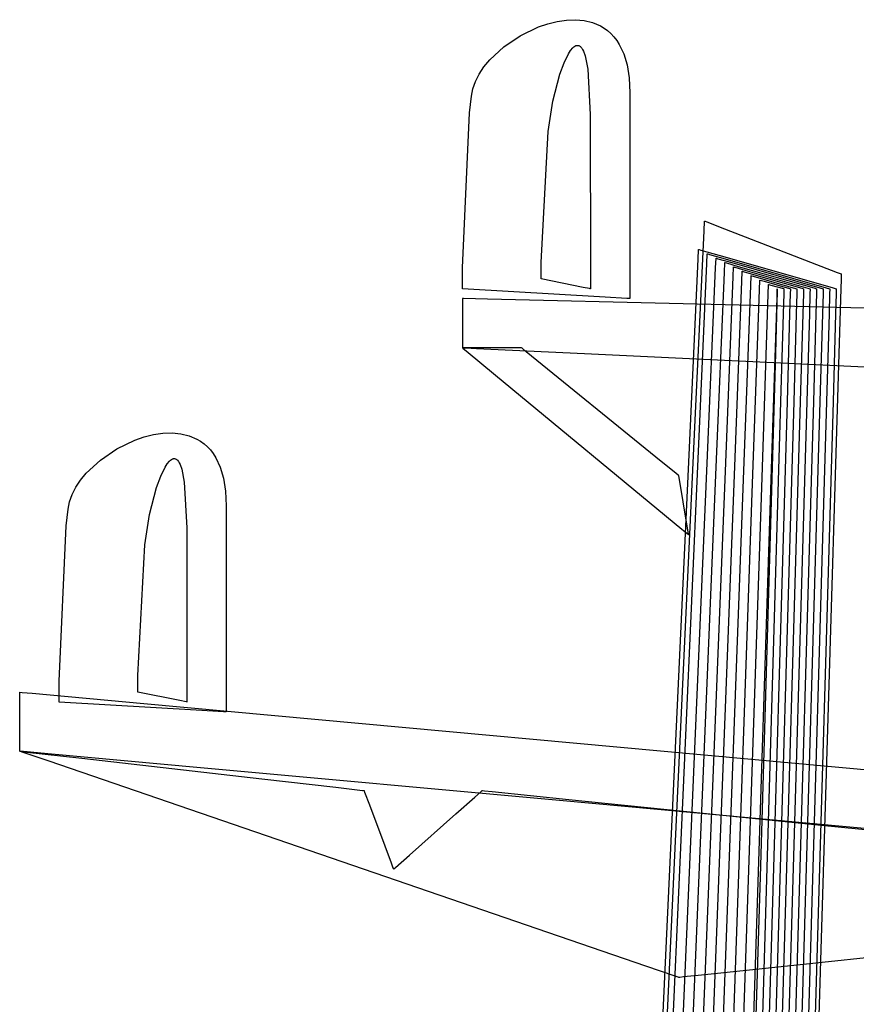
# Model space of a CAD drawing. Extents: x -3.57 to 3.57, y -2.08 to 2.06.
# Tile 166 of 219: x -0.03 to 0.09, y 1.89 to 2.03. Entities that reach past the tile are written whole.
import ezdxf

# ---------------------------------------------------------------- set-up
doc = ezdxf.new("R2010")
doc.units = 0

msp = doc.modelspace()

# ---------------------------------------------------------------- linework, layer by layer
at = {"layer": 'Layer 1', "color": 7, "linetype": 'CONTINUOUS'}
for p, q in [((0.048836, 2.02635), (0.050164, 2.026547)), ((0.050164, 2.026547), (0.051465, 2.026594)), ((0.051465, 2.026594), (0.05272, 2.02648)), ((0.043577, 2.024307), (0.046162, 2.025555)), ((0.046162, 2.025555), (0.047496, 2.026015)), ((0.047496, 2.026015), (0.048836, 2.02635)), ((0.05272, 2.02648), (0.053914, 2.026191)), ((0.053914, 2.026191), (0.055029, 2.025716)), ((0.055029, 2.025716), (0.055551, 2.025405)), ((0.055551, 2.025405), (0.056048, 2.025043)), ((0.041216, 2.022704), (0.043577, 2.024307)), ((0.056048, 2.025043), (0.056517, 2.024628)), ((0.056517, 2.024628), (0.056955, 2.024158)), ((0.056955, 2.024158), (0.057362, 2.023634)), ((0.039213, 2.020842), (0.041216, 2.022704)), ((0.050772, 2.022188), (0.051081, 2.022563)), ((0.051081, 2.022563), (0.051234, 2.022703)), ((0.051234, 2.022703), (0.051385, 2.022811)), ((0.051385, 2.022811), (0.05146, 2.022852)), ((0.05146, 2.022852), (0.051534, 2.022885)), ((0.051534, 2.022885), (0.051608, 2.022908)), ((0.051608, 2.022908), (0.051681, 2.022922)), ((0.051681, 2.022922), (0.051754, 2.022927)), ((0.051754, 2.022927), (0.051825, 2.022923)), ((0.051825, 2.022923), (0.051896, 2.022909)), ((0.051896, 2.022909), (0.051967, 2.022885)), ((0.051967, 2.022885), (0.052036, 2.022851)), ((0.052036, 2.022851), (0.052104, 2.022808)), ((0.052104, 2.022808), (0.052172, 2.022753)), ((0.052172, 2.022753), (0.052238, 2.022689)), ((0.052238, 2.022689), (0.052368, 2.022527)), ((0.052368, 2.022527), (0.052494, 2.022322)), ((0.052494, 2.022322), (0.052614, 2.022072)), ((0.057362, 2.023634), (0.057734, 2.023052)), ((0.057734, 2.023052), (0.058366, 2.02171)), ((0.049845, 2.020417), (0.050461, 2.021698)), ((0.050461, 2.021698), (0.050772, 2.022188)), ((0.052614, 2.022072), (0.05284, 2.021429)), ((0.05284, 2.021429), (0.053216, 2.019539)), ((0.058366, 2.02171), (0.058836, 2.020121)), ((0.037703, 2.01882), (0.038388, 2.019845)), ((0.038388, 2.019845), (0.039213, 2.020842)), ((0.049255, 2.018807), (0.049845, 2.020417)), ((0.053216, 2.019539), (0.05359, 2.013032)), ((0.058836, 2.020121), (0.059126, 2.018272)), ((0.037175, 2.017779), (0.037703, 2.01882)), ((0.048249, 2.014953), (0.049255, 2.018807)), ((0.059126, 2.018272), (0.05922, 2.016153)), ((0.036629, 2.01568), (0.036821, 2.016734)), ((0.036821, 2.016734), (0.037175, 2.017779)), ((0.036325, 2.013292), (0.036629, 2.01568)), ((0.05922, 2.016153), (0.05922, 1.990523)), ((0.047574, 2.010609), (0.048249, 2.014953)), ((0.035331, 1.991122), (0.036325, 2.013292)), ((0.05359, 2.013032), (0.053594, 1.990697)), ((0.046583, 1.991912), (0.047574, 2.010609)), ((0.069855, 1.996408), (0.069921, 1.997811)), ((0.069921, 1.997811), (0.069921, 1.997819)), ((0.069921, 1.997819), (0.069921, 1.997819)), ((0.069921, 1.997819), (0.069921, 1.997819)), ((0.069921, 1.997819), (0.069921, 1.997819)), ((0.069921, 1.997819), (0.069921, 1.997819)), ((0.069921, 1.997819), (0.069921, 1.997819)), ((0.069921, 1.997819), (0.069921, 1.997819)), ((0.069921, 1.997819), (0.069921, 1.997819)), ((0.069921, 1.997819), (0.069922, 1.997819)), ((0.069922, 1.997819), (0.069923, 1.997818)), ((0.069923, 1.997818), (0.069935, 1.997814)), ((0.069935, 1.997814), (0.069995, 1.99779)), ((0.069995, 1.99779), (0.070249, 1.997692)), ((0.070249, 1.997692), (0.072769, 1.996714)), ((0.068535, 1.968331), (0.069855, 1.996408)), ((0.072769, 1.996714), (0.088863, 1.990473)), ((0.068998, 1.992351), (0.069063, 1.993748)), ((0.069063, 1.993748), (0.069063, 1.993756)), ((0.069063, 1.993756), (0.069063, 1.993756)), ((0.069063, 1.993756), (0.069063, 1.993756)), ((0.069063, 1.993756), (0.069063, 1.993756)), ((0.069063, 1.993756), (0.069063, 1.993756)), ((0.069063, 1.993756), (0.069063, 1.993756)), ((0.069063, 1.993756), (0.069063, 1.993756)), ((0.069063, 1.993756), (0.069063, 1.993756)), ((0.069063, 1.993756), (0.069063, 1.993756)), ((0.069063, 1.993756), (0.069065, 1.993755)), ((0.069065, 1.993755), (0.069077, 1.993752)), ((0.069077, 1.993752), (0.069137, 1.993735)), ((0.069137, 1.993735), (0.069393, 1.993662)), ((0.069393, 1.993662), (0.071933, 1.992936)), ((0.070248, 1.991731), (0.070311, 1.993126)), ((0.070311, 1.993133), (0.070311, 1.993134)), ((0.070311, 1.993134), (0.070311, 1.993134)), ((0.070311, 1.993134), (0.070311, 1.993134)), ((0.070311, 1.993134), (0.070311, 1.993134)), ((0.070311, 1.993134), (0.070311, 1.993134)), ((0.070311, 1.993134), (0.070311, 1.993134)), ((0.070311, 1.993134), (0.070311, 1.993134)), ((0.070311, 1.993134), (0.070311, 1.993134)), ((0.070311, 1.993134), (0.070312, 1.993133)), ((0.070311, 1.993126), (0.070311, 1.993133)), ((0.070312, 1.993133), (0.070323, 1.99313)), ((0.070323, 1.99313), (0.070377, 1.993115)), ((0.070377, 1.993115), (0.070605, 1.99305)), ((0.070605, 1.99305), (0.072863, 1.992405)), ((0.071933, 1.992936), (0.088153, 1.988304)), ((0.046564, 1.989803), (0.046583, 1.991912)), ((0.067703, 1.96439), (0.068998, 1.992351)), ((0.068998, 1.963811), (0.070248, 1.991731)), ((0.071502, 1.991107), (0.071563, 1.9925)), ((0.071563, 1.992507), (0.071563, 1.992508)), ((0.071563, 1.992508), (0.071563, 1.992508)), ((0.071563, 1.992508), (0.071563, 1.992508)), ((0.071563, 1.992508), (0.071563, 1.992508)), ((0.071563, 1.992508), (0.071563, 1.992508)), ((0.071563, 1.992508), (0.071563, 1.992508)), ((0.071563, 1.992508), (0.071563, 1.992508)), ((0.071563, 1.992508), (0.071563, 1.992508)), ((0.071563, 1.992508), (0.071564, 1.992508)), ((0.071563, 1.9925), (0.071563, 1.992507)), ((0.071564, 1.992508), (0.071574, 1.992505)), ((0.071574, 1.992505), (0.07162, 1.992491)), ((0.07162, 1.992491), (0.07182, 1.992435)), ((0.07182, 1.992435), (0.073795, 1.99187)), ((0.072753, 1.990483), (0.072811, 1.991874)), ((0.072811, 1.991874), (0.072811, 1.991882)), ((0.072811, 1.991882), (0.072811, 1.991882)), ((0.072811, 1.991882), (0.072811, 1.991882)), ((0.072811, 1.991882), (0.072811, 1.991882)), ((0.072811, 1.991882), (0.072811, 1.991882)), ((0.072811, 1.991882), (0.072811, 1.991882)), ((0.072811, 1.991882), (0.072811, 1.991882)), ((0.072811, 1.991882), (0.072811, 1.991882)), ((0.072811, 1.991882), (0.072811, 1.991882)), ((0.072811, 1.991882), (0.072812, 1.991882)), ((0.072812, 1.991882), (0.07282, 1.991879)), ((0.07282, 1.991879), (0.07286, 1.991868)), ((0.07286, 1.991868), (0.073031, 1.991819)), ((0.072863, 1.992405), (0.087282, 1.988285)), ((0.073031, 1.991819), (0.074725, 1.991335)), ((0.073795, 1.99187), (0.086411, 1.988266)), ((0.035312, 1.988468), (0.035331, 1.991122)), ((0.053594, 1.990697), (0.053594, 1.988156)), ((0.05922, 1.990523), (0.05922, 1.986736)), ((0.070297, 1.963227), (0.071502, 1.991107)), ((0.071593, 1.962644), (0.072753, 1.990483)), ((0.074007, 1.989859), (0.074063, 1.991248)), ((0.074063, 1.991248), (0.074063, 1.991256)), ((0.074063, 1.991256), (0.074063, 1.991256)), ((0.074063, 1.991256), (0.074063, 1.991256)), ((0.074063, 1.991256), (0.074063, 1.991256)), ((0.074063, 1.991256), (0.074063, 1.991256)), ((0.074063, 1.991256), (0.074063, 1.991256)), ((0.074063, 1.991256), (0.074063, 1.991256)), ((0.074063, 1.991256), (0.074063, 1.991256)), ((0.074063, 1.991256), (0.074063, 1.991256)), ((0.074063, 1.991256), (0.074064, 1.991256)), ((0.074064, 1.991256), (0.074071, 1.991254)), ((0.074071, 1.991254), (0.074104, 1.991244)), ((0.074104, 1.991244), (0.074246, 1.991204)), ((0.074246, 1.991204), (0.075658, 1.990801)), ((0.074725, 1.991335), (0.08554, 1.988247)), ((0.075257, 1.989239), (0.075311, 1.990626)), ((0.075311, 1.990633), (0.075311, 1.990634)), ((0.075311, 1.990634), (0.075311, 1.990634)), ((0.075311, 1.990634), (0.075311, 1.990634)), ((0.075311, 1.990634), (0.075311, 1.990634)), ((0.075311, 1.990634), (0.075311, 1.990634)), ((0.075311, 1.990634), (0.075311, 1.990634)), ((0.075311, 1.990634), (0.075311, 1.990634)), ((0.075311, 1.990634), (0.075311, 1.990634)), ((0.075311, 1.990634), (0.075312, 1.990634)), ((0.075311, 1.990626), (0.075311, 1.990633)), ((0.075312, 1.990634), (0.075317, 1.990632)), ((0.075317, 1.990632), (0.075344, 1.990624)), ((0.075344, 1.990624), (0.075458, 1.990592)), ((0.075458, 1.990592), (0.076587, 1.990269)), ((0.075658, 1.990801), (0.084669, 1.988228)), ((0.076511, 1.988615), (0.076563, 1.99)), ((0.076563, 1.990007), (0.076563, 1.990008)), ((0.076563, 1.990008), (0.076563, 1.990008)), ((0.076563, 1.990008), (0.076563, 1.990008)), ((0.076563, 1.990008), (0.076563, 1.990008)), ((0.076563, 1.990008), (0.076563, 1.990008)), ((0.076563, 1.990008), (0.076563, 1.990008)), ((0.076563, 1.990008), (0.076563, 1.990008)), ((0.076563, 1.990008), (0.076563, 1.990008)), ((0.076563, 1.990008), (0.076563, 1.990008)), ((0.076563, 1.990008), (0.076568, 1.990007)), ((0.076563, 1.99), (0.076563, 1.990007)), ((0.076568, 1.990007), (0.076588, 1.990001)), ((0.076587, 1.990269), (0.083799, 1.988209)), ((0.076588, 1.990001), (0.076673, 1.989976)), ((0.076673, 1.989976), (0.07752, 1.989735)), ((0.088863, 1.990473), (0.089425, 1.990255)), ((0.089425, 1.990255), (0.089453, 1.990244)), ((0.089451, 1.99017), (0.089433, 1.989574)), ((0.089452, 1.990226), (0.089451, 1.99017)), ((0.089453, 1.99024), (0.089452, 1.990226)), ((0.089453, 1.990244), (0.089453, 1.990244)), ((0.089453, 1.990244), (0.089453, 1.990244)), ((0.089453, 1.990244), (0.089453, 1.990244)), ((0.089453, 1.990244), (0.089453, 1.990244)), ((0.089453, 1.990244), (0.089453, 1.990244)), ((0.089453, 1.990244), (0.089453, 1.990244)), ((0.089453, 1.990244), (0.089453, 1.990243)), ((0.089453, 1.990243), (0.089453, 1.99024)), ((0.046563, 1.989598), (0.046564, 1.989803)), ((0.046563, 1.98955), (0.046563, 1.989598)), ((0.046563, 1.989541), (0.046563, 1.98955)), ((0.046563, 1.98954), (0.046563, 1.989541)), ((0.046563, 1.989539), (0.046563, 1.98954)), ((0.046563, 1.989539), (0.046563, 1.989539)), ((0.046563, 1.989539), (0.046563, 1.989539)), ((0.046563, 1.989539), (0.046563, 1.989539)), ((0.046563, 1.989539), (0.046563, 1.989539)), ((0.046563, 1.989539), (0.046563, 1.989539)), ((0.052569, 1.988339), (0.046563, 1.989539)), ((0.072892, 1.96206), (0.074007, 1.989859)), ((0.074187, 1.961481), (0.075257, 1.989239)), ((0.075486, 1.960897), (0.076511, 1.988615)), ((0.07752, 1.989735), (0.082928, 1.98819)), ((0.077762, 1.987991), (0.077811, 1.989374)), ((0.077811, 1.989374), (0.077811, 1.989382)), ((0.077811, 1.989382), (0.077811, 1.989382)), ((0.077811, 1.989382), (0.077811, 1.989382)), ((0.077811, 1.989382), (0.077811, 1.989382)), ((0.077811, 1.989382), (0.077811, 1.989382)), ((0.077811, 1.989382), (0.077811, 1.989382)), ((0.077811, 1.989382), (0.077811, 1.989382)), ((0.077811, 1.989382), (0.077811, 1.989382)), ((0.077811, 1.989382), (0.077811, 1.989382)), ((0.077811, 1.989382), (0.077811, 1.989382)), ((0.077811, 1.989382), (0.077814, 1.989381)), ((0.077814, 1.989381), (0.077827, 1.989377)), ((0.077827, 1.989377), (0.077884, 1.989361)), ((0.077884, 1.989361), (0.078449, 1.9892)), ((0.078449, 1.9892), (0.082053, 1.988172)), ((0.089433, 1.989574), (0.089344, 1.986635)), ((0.035311, 1.988208), (0.035312, 1.988468)), ((0.035311, 1.988148), (0.035311, 1.988208)), ((0.035311, 1.988135), (0.035311, 1.988148)), ((0.035311, 1.988134), (0.035311, 1.988135)), ((0.035311, 1.988134), (0.035311, 1.988134)), ((0.035311, 1.988134), (0.035311, 1.988134)), ((0.035311, 1.988134), (0.035311, 1.988134)), ((0.035311, 1.988134), (0.035311, 1.988134)), ((0.035311, 1.988134), (0.035311, 1.988134)), ((0.035311, 1.988134), (0.035311, 1.988134)), ((0.055734, 1.986933), (0.035311, 1.988134)), ((0.053477, 1.988157), (0.052569, 1.988339)), ((0.053568, 1.988139), (0.053477, 1.988157)), ((0.05359, 1.988135), (0.053568, 1.988139)), ((0.053594, 1.988134), (0.05359, 1.988135)), ((0.053594, 1.988156), (0.053594, 1.988138)), ((0.053594, 1.988138), (0.053594, 1.988134)), ((0.053594, 1.988134), (0.053594, 1.988134)), ((0.053594, 1.988134), (0.053594, 1.988134)), ((0.053594, 1.988134), (0.053594, 1.988134)), ((0.053594, 1.988134), (0.053594, 1.988134)), ((0.053594, 1.988134), (0.053594, 1.988134)), ((0.053594, 1.988134), (0.053594, 1.988134)), ((0.053594, 1.988134), (0.053594, 1.988134)), ((0.053594, 1.988134), (0.053594, 1.988134)), ((0.053594, 1.988134), (0.053594, 1.988134)), ((0.053594, 1.988134), (0.053594, 1.988134)), ((0.053594, 1.988134), (0.053594, 1.988134)), ((0.053594, 1.988134), (0.053594, 1.988134)), ((0.076782, 1.960314), (0.077762, 1.987991)), ((0.082053, 1.988172), (0.082179, 1.988136)), ((0.082165, 1.987465), (0.082079, 1.984532)), ((0.082183, 1.98806), (0.082165, 1.987465)), ((0.082179, 1.988136), (0.082185, 1.988134)), ((0.082185, 1.988116), (0.082183, 1.98806)), ((0.082185, 1.988134), (0.082185, 1.988134)), ((0.082185, 1.988134), (0.082185, 1.988134)), ((0.082185, 1.988134), (0.082185, 1.988134)), ((0.082185, 1.988134), (0.082185, 1.988134)), ((0.082185, 1.988134), (0.082185, 1.988134)), ((0.082185, 1.988134), (0.082185, 1.988134)), ((0.082185, 1.988134), (0.082185, 1.988133)), ((0.082185, 1.988133), (0.082185, 1.988129)), ((0.082185, 1.988129), (0.082185, 1.988116)), ((0.082928, 1.98819), (0.083116, 1.988137)), ((0.083106, 1.987465), (0.08302, 1.984532)), ((0.083124, 1.98806), (0.083106, 1.987465)), ((0.083116, 1.988137), (0.083126, 1.988134)), ((0.083125, 1.988116), (0.083124, 1.98806)), ((0.083126, 1.988129), (0.083125, 1.988116)), ((0.083126, 1.988134), (0.083126, 1.988134)), ((0.083126, 1.988134), (0.083126, 1.988134)), ((0.083126, 1.988134), (0.083126, 1.988134)), ((0.083126, 1.988134), (0.083126, 1.988134)), ((0.083126, 1.988134), (0.083126, 1.988134)), ((0.083126, 1.988134), (0.083126, 1.988134)), ((0.083126, 1.988134), (0.083126, 1.988133)), ((0.083126, 1.988133), (0.083126, 1.988129)), ((0.083799, 1.988209), (0.08405, 1.988137)), ((0.084043, 1.987465), (0.083957, 1.984532)), ((0.084061, 1.98806), (0.084043, 1.987465)), ((0.08405, 1.988137), (0.084063, 1.988134)), ((0.084062, 1.988116), (0.084061, 1.98806)), ((0.084063, 1.988129), (0.084062, 1.988116)), ((0.084063, 1.988134), (0.084063, 1.988134)), ((0.084063, 1.988134), (0.084063, 1.988134)), ((0.084063, 1.988134), (0.084063, 1.988134)), ((0.084063, 1.988134), (0.084063, 1.988134)), ((0.084063, 1.988134), (0.084063, 1.988134)), ((0.084063, 1.988134), (0.084063, 1.988134)), ((0.084063, 1.988134), (0.084063, 1.988133)), ((0.084063, 1.988133), (0.084063, 1.988129)), ((0.084669, 1.988228), (0.084984, 1.988138)), ((0.08498, 1.987465), (0.084894, 1.984532)), ((0.084998, 1.98806), (0.08498, 1.987465)), ((0.084984, 1.988138), (0.085, 1.988134)), ((0.084999, 1.988116), (0.084998, 1.98806)), ((0.085, 1.988129), (0.084999, 1.988116)), ((0.085, 1.988134), (0.085, 1.988134)), ((0.085, 1.988134), (0.085, 1.988134)), ((0.085, 1.988134), (0.085, 1.988134)), ((0.085, 1.988134), (0.085, 1.988134)), ((0.085, 1.988134), (0.085, 1.988134)), ((0.085, 1.988134), (0.085, 1.988134)), ((0.085, 1.988134), (0.085, 1.988133)), ((0.085, 1.988133), (0.085, 1.988129)), ((0.08554, 1.988247), (0.085918, 1.988139)), ((0.085917, 1.987465), (0.085831, 1.984532)), ((0.085935, 1.98806), (0.085917, 1.987465)), ((0.085918, 1.988139), (0.085937, 1.988134)), ((0.085936, 1.988116), (0.085935, 1.98806)), ((0.085937, 1.988129), (0.085936, 1.988116)), ((0.085937, 1.988134), (0.085937, 1.988134)), ((0.085937, 1.988134), (0.085937, 1.988134)), ((0.085937, 1.988134), (0.085937, 1.988134)), ((0.085937, 1.988134), (0.085937, 1.988134)), ((0.085937, 1.988134), (0.085937, 1.988134)), ((0.085937, 1.988134), (0.085937, 1.988134)), ((0.085937, 1.988134), (0.085937, 1.988133)), ((0.085937, 1.988133), (0.085937, 1.988129)), ((0.086411, 1.988266), (0.086852, 1.98814)), ((0.086854, 1.987465), (0.086768, 1.984532)), ((0.086852, 1.98814), (0.086874, 1.988134)), ((0.086872, 1.98806), (0.086854, 1.987465)), ((0.086873, 1.988116), (0.086872, 1.98806)), ((0.086874, 1.988129), (0.086873, 1.988116)), ((0.086874, 1.988134), (0.086874, 1.988134)), ((0.086874, 1.988134), (0.086874, 1.988134)), ((0.086874, 1.988134), (0.086874, 1.988134)), ((0.086874, 1.988134), (0.086874, 1.988134)), ((0.086874, 1.988134), (0.086874, 1.988134)), ((0.086874, 1.988134), (0.086874, 1.988134)), ((0.086874, 1.988134), (0.086874, 1.988133)), ((0.086874, 1.988133), (0.086874, 1.988129)), ((0.087282, 1.988285), (0.087786, 1.988141)), ((0.087791, 1.987465), (0.087705, 1.984532)), ((0.087786, 1.988141), (0.087811, 1.988134)), ((0.087809, 1.98806), (0.087791, 1.987465)), ((0.08781, 1.988116), (0.087809, 1.98806)), ((0.087811, 1.988129), (0.08781, 1.988116)), ((0.087811, 1.988134), (0.087811, 1.988134)), ((0.087811, 1.988134), (0.087811, 1.988134)), ((0.087811, 1.988134), (0.087811, 1.988134)), ((0.087811, 1.988134), (0.087811, 1.988134)), ((0.087811, 1.988134), (0.087811, 1.988134)), ((0.087811, 1.988134), (0.087811, 1.988134)), ((0.087811, 1.988134), (0.087811, 1.988133)), ((0.087811, 1.988133), (0.087811, 1.988129)), ((0.088153, 1.988304), (0.08872, 1.988142)), ((0.088728, 1.987465), (0.088642, 1.984532)), ((0.08872, 1.988142), (0.088748, 1.988134)), ((0.088746, 1.98806), (0.088728, 1.987465)), ((0.088747, 1.988116), (0.088746, 1.98806)), ((0.088748, 1.988129), (0.088747, 1.988116)), ((0.088748, 1.988134), (0.088748, 1.988134)), ((0.088748, 1.988134), (0.088748, 1.988134)), ((0.088748, 1.988134), (0.088748, 1.988134)), ((0.088748, 1.988134), (0.088748, 1.988134)), ((0.088748, 1.988134), (0.088748, 1.988134)), ((0.088748, 1.988134), (0.088748, 1.988134)), ((0.088748, 1.988134), (0.088748, 1.988133)), ((0.088748, 1.988133), (0.088748, 1.988129)), ((0.035312, 1.986728), (0.035311, 1.986728)), ((0.035311, 1.986728), (0.035311, 1.986728)), ((0.035311, 1.986728), (0.035311, 1.986728)), ((0.035311, 1.986728), (0.035311, 1.986728)), ((0.035311, 1.986728), (0.035311, 1.986728)), ((0.035311, 1.986728), (0.035311, 1.986728)), ((0.035311, 1.986728), (0.035311, 1.986728)), ((0.035311, 1.986728), (0.035311, 1.986728)), ((0.035311, 1.986728), (0.035311, 1.986728)), ((0.035311, 1.986728), (0.035311, 1.986728)), ((0.035311, 1.986728), (0.035311, 1.986723)), ((0.035311, 1.986723), (0.035311, 1.986702)), ((0.035311, 1.986702), (0.035311, 1.98661)), ((0.035311, 1.98661), (0.035311, 1.985703)), ((0.035482, 1.986724), (0.035312, 1.986728)), ((0.038881, 1.986643), (0.035482, 1.986724)), ((0.136213, 1.984324), (0.038881, 1.986643)), ((0.058819, 1.986752), (0.055734, 1.986933)), ((0.059131, 1.986734), (0.058819, 1.986752)), ((0.059204, 1.986729), (0.059131, 1.986734)), ((0.059219, 1.986728), (0.059204, 1.986729)), ((0.05922, 1.986728), (0.059219, 1.986728)), ((0.05922, 1.986736), (0.05922, 1.986729)), ((0.05922, 1.986729), (0.05922, 1.986729)), ((0.05922, 1.986729), (0.05922, 1.986728)), ((0.05922, 1.986728), (0.05922, 1.986728)), ((0.05922, 1.986728), (0.05922, 1.986728)), ((0.05922, 1.986728), (0.05922, 1.986728)), ((0.05922, 1.986728), (0.05922, 1.986728)), ((0.05922, 1.986728), (0.05922, 1.986728)), ((0.05922, 1.986728), (0.05922, 1.986728)), ((0.05922, 1.986728), (0.05922, 1.986728)), ((0.05922, 1.986728), (0.05922, 1.986728)), ((0.05922, 1.986728), (0.05922, 1.986728)), ((0.089344, 1.986635), (0.088967, 1.974115)), ((0.035311, 1.985703), (0.035311, 1.979909)), ((0.082079, 1.984532), (0.081713, 1.972037)), ((0.08302, 1.984532), (0.082654, 1.972037)), ((0.083957, 1.984532), (0.083591, 1.972037)), ((0.084894, 1.984532), (0.084528, 1.972037)), ((0.085831, 1.984532), (0.085465, 1.972037)), ((0.086768, 1.984532), (0.086402, 1.972037)), ((0.087705, 1.984532), (0.087339, 1.972037)), ((0.088642, 1.984532), (0.088276, 1.972037)), ((0.035311, 1.979909), (0.035311, 1.979707)), ((0.035311, 1.979707), (0.035311, 1.979697)), ((0.035311, 1.979697), (0.035311, 1.979697)), ((0.035311, 1.979697), (0.035311, 1.979697)), ((0.035311, 1.979697), (0.035311, 1.979697)), ((0.035311, 1.979697), (0.035311, 1.979697)), ((0.035311, 1.979697), (0.035311, 1.979697)), ((0.035311, 1.979697), (0.035311, 1.979697)), ((0.035311, 1.979697), (0.035311, 1.979697)), ((0.035311, 1.979697), (0.035312, 1.979697)), ((0.035311, 1.979697), (0.035311, 1.979697)), ((0.035311, 1.979697), (0.035311, 1.979697)), ((0.035311, 1.979697), (0.035311, 1.979697)), ((0.035311, 1.979697), (0.035311, 1.979697)), ((0.035311, 1.979697), (0.035311, 1.979697)), ((0.035311, 1.979697), (0.035312, 1.979696)), ((0.042518, 1.979697), (0.035311, 1.979697)), ((0.035312, 1.979697), (0.035313, 1.979697)), ((0.035312, 1.979696), (0.035314, 1.979695)), ((0.035313, 1.979697), (0.03532, 1.979696)), ((0.035314, 1.979695), (0.035334, 1.979678)), ((0.03532, 1.979696), (0.035394, 1.979693)), ((0.035334, 1.979678), (0.035432, 1.979597)), ((0.035394, 1.979693), (0.03576, 1.979676)), ((0.035432, 1.979597), (0.035853, 1.979249)), ((0.03576, 1.979676), (0.037316, 1.979602)), ((0.035853, 1.979249), (0.040027, 1.975801)), ((0.037316, 1.979602), (0.05274, 1.978877)), ((0.043606, 1.979697), (0.042518, 1.979697)), ((0.043716, 1.979697), (0.043606, 1.979697)), ((0.043742, 1.979697), (0.043716, 1.979697)), ((0.043747, 1.979697), (0.043742, 1.979697)), ((0.043748, 1.979697), (0.043747, 1.979697)), ((0.043829, 1.979631), (0.043748, 1.979697)), ((0.043748, 1.979697), (0.043748, 1.979697)), ((0.043748, 1.979697), (0.043748, 1.979697)), ((0.043748, 1.979697), (0.043748, 1.979697)), ((0.043748, 1.979697), (0.043748, 1.979697)), ((0.043748, 1.979697), (0.043748, 1.979697)), ((0.043748, 1.979697), (0.043748, 1.979697)), ((0.043748, 1.979697), (0.043748, 1.979697)), ((0.043748, 1.979697), (0.043748, 1.979697)), ((0.043748, 1.979697), (0.043748, 1.979697)), ((0.043748, 1.979697), (0.043748, 1.979697)), ((0.043748, 1.979697), (0.043748, 1.979697)), ((0.044428, 1.979144), (0.043829, 1.979631)), ((0.062967, 1.964079), (0.044428, 1.979144)), ((0.05274, 1.978877), (0.15123, 1.974241)), ((0.040027, 1.975801), (0.066676, 1.953784)), ((0.088967, 1.974115), (0.085227, 1.850018)), ((0.081713, 1.972037), (0.078085, 1.848193)), ((0.082654, 1.972037), (0.079025, 1.848193)), ((0.083591, 1.972037), (0.079962, 1.848193)), ((0.084528, 1.972037), (0.080899, 1.848193)), ((0.085465, 1.972037), (0.081836, 1.848193)), ((0.086402, 1.972037), (0.082773, 1.848193)), ((0.087339, 1.972037), (0.08371, 1.848193)), ((0.088276, 1.972037), (0.084648, 1.848193)), ((-0.00882, 1.967288), (-0.007491, 1.967485)), ((-0.007491, 1.967485), (-0.006191, 1.967532)), ((-0.006191, 1.967532), (-0.004936, 1.967418)), ((0.03075, 1.164327), (0.068535, 1.968331)), ((-0.014077, 1.965245), (-0.011493, 1.966493)), ((-0.011493, 1.966493), (-0.010159, 1.966953)), ((-0.010159, 1.966953), (-0.00882, 1.967288)), ((-0.004936, 1.967418), (-0.003743, 1.967129)), ((-0.003743, 1.967129), (-0.002628, 1.966655)), ((-0.002628, 1.966655), (-0.002105, 1.966343)), ((-0.002105, 1.966343), (-0.001609, 1.965981)), ((-0.016438, 1.963642), (-0.014077, 1.965245)), ((-0.001609, 1.965981), (-0.00114, 1.965566)), ((-0.00114, 1.965566), (-0.000702, 1.965098)), ((-0.000702, 1.965098), (-0.000295, 1.964573)), ((-0.018441, 1.961781), (-0.016438, 1.963642)), ((-0.006879, 1.963129), (-0.006571, 1.963503)), ((-0.006571, 1.963503), (-0.006418, 1.963644)), ((-0.006418, 1.963644), (-0.006267, 1.963752)), ((-0.006267, 1.963752), (-0.006192, 1.963793)), ((-0.006192, 1.963793), (-0.006118, 1.963825)), ((-0.006118, 1.963825), (-0.006044, 1.963848)), ((-0.006044, 1.963848), (-0.005971, 1.963863)), ((-0.005971, 1.963863), (-0.005898, 1.963868)), ((-0.005898, 1.963868), (-0.005827, 1.963863)), ((-0.005827, 1.963863), (-0.005756, 1.963849)), ((-0.005756, 1.963849), (-0.005686, 1.963825)), ((-0.005686, 1.963825), (-0.005616, 1.963792)), ((-0.005616, 1.963792), (-0.005548, 1.963748)), ((-0.005548, 1.963748), (-0.00548, 1.963693)), ((-0.00548, 1.963693), (-0.005414, 1.963629)), ((-0.005414, 1.963629), (-0.005284, 1.963467)), ((-0.005284, 1.963467), (-0.005159, 1.963262)), ((-0.005159, 1.963262), (-0.005038, 1.963011)), ((-0.000295, 1.964573), (0.000077, 1.963991)), ((0.000077, 1.963991), (0.000709, 1.962649)), ((0.030624, 1.163735), (0.067703, 1.96439)), ((0.033208, 1.164313), (0.068998, 1.963811)), ((0.035791, 1.164888), (0.070297, 1.963227)), ((0.065871, 1.96172), (0.062967, 1.964079)), ((-0.007806, 1.961358), (-0.00719, 1.962639)), ((-0.00719, 1.962639), (-0.006879, 1.963129)), ((-0.005038, 1.963011), (-0.004813, 1.962368)), ((-0.004813, 1.962368), (-0.004437, 1.960477)), ((0.000709, 1.962649), (0.001179, 1.961061)), ((0.038378, 1.165466), (0.071593, 1.962644)), ((0.040961, 1.16604), (0.072892, 1.96206)), ((-0.01995, 1.95976), (-0.019265, 1.960785)), ((-0.019265, 1.960785), (-0.018441, 1.961781)), ((-0.008395, 1.959748), (-0.007806, 1.961358)), ((-0.004437, 1.960477), (-0.004063, 1.953969)), ((0.001179, 1.961061), (0.001469, 1.959213)), ((0.043548, 1.166619), (0.074187, 1.961481)), ((0.046132, 1.167193), (0.075486, 1.960897)), ((0.066164, 1.961482), (0.065871, 1.96172)), ((0.066232, 1.961426), (0.066164, 1.961482)), ((0.066246, 1.961415), (0.066232, 1.961426)), ((0.066248, 1.961414), (0.066246, 1.961415)), ((0.066248, 1.961413), (0.066248, 1.961414)), ((0.06625, 1.961401), (0.066248, 1.961413)), ((0.066248, 1.961413), (0.066248, 1.961413)), ((0.066248, 1.961413), (0.066248, 1.961413)), ((0.066248, 1.961413), (0.066248, 1.961413)), ((0.066248, 1.961413), (0.066248, 1.961413)), ((0.066248, 1.961413), (0.066248, 1.961413)), ((0.066248, 1.961413), (0.066248, 1.961413)), ((0.066248, 1.961413), (0.066248, 1.961413)), ((0.066248, 1.961413), (0.066248, 1.961413)), ((0.066291, 1.961158), (0.06625, 1.961401)), ((0.067449, 1.954207), (0.066291, 1.961158)), ((-0.020478, 1.958719), (-0.01995, 1.95976)), ((-0.0094, 1.955894), (-0.008395, 1.959748)), ((0.001469, 1.959213), (0.001563, 1.957094)), ((0.048718, 1.167768), (0.076782, 1.960314)), ((-0.021024, 1.956621), (-0.020833, 1.957675)), ((-0.020833, 1.957675), (-0.020478, 1.958719)), ((-0.021328, 1.954233), (-0.021024, 1.956621)), ((0.001563, 1.957094), (0.001563, 1.93146)), ((-0.010077, 1.951548), (-0.0094, 1.955894)), ((-0.022319, 1.932059), (-0.021328, 1.954233)), ((-0.004063, 1.953969), (-0.004059, 1.931635)), ((0.066676, 1.953784), (0.067607, 1.953015)), ((0.06763, 1.953118), (0.067449, 1.954207)), ((0.067607, 1.953015), (0.067653, 1.952977)), ((0.067648, 1.953008), (0.06763, 1.953118)), ((0.067653, 1.952982), (0.067648, 1.953008)), ((0.067653, 1.952977), (0.067653, 1.952982)), ((0.067653, 1.952977), (0.067654, 1.952976)), ((0.067654, 1.952977), (0.067653, 1.952977)), ((0.067654, 1.952976), (0.067654, 1.952977)), ((0.067654, 1.952976), (0.067654, 1.952976)), ((0.067654, 1.952976), (0.067654, 1.952976)), ((0.067654, 1.952976), (0.067654, 1.952976)), ((0.067654, 1.952976), (0.067654, 1.952976)), ((0.067654, 1.952976), (0.067654, 1.952976)), ((0.067654, 1.952976), (0.067654, 1.952976)), ((0.067654, 1.952976), (0.067654, 1.952976)), ((-0.011071, 1.932849), (-0.010077, 1.951548)), ((-0.01109, 1.93074), (-0.011071, 1.932849)), ((-0.022338, 1.929405), (-0.022319, 1.932059)), ((-0.004059, 1.931635), (-0.004059, 1.929093)), ((0.001563, 1.93146), (0.001563, 1.927673)), ((-0.027965, 1.930466), (-0.027965, 1.930476)), ((-0.027965, 1.930476), (-0.027965, 1.930476)), ((-0.027965, 1.930476), (-0.027965, 1.930476)), ((-0.027965, 1.930476), (-0.027965, 1.930476)), ((-0.027965, 1.930476), (-0.027965, 1.930476)), ((-0.027965, 1.930476), (-0.027965, 1.930476)), ((-0.027965, 1.930476), (-0.027965, 1.930476)), ((-0.027965, 1.930476), (-0.027965, 1.930476)), ((-0.027965, 1.930476), (-0.027964, 1.930476)), ((-0.027965, 1.930315), (-0.027965, 1.930466)), ((-0.027965, 1.928349), (-0.027965, 1.930315)), ((-0.027964, 1.930476), (-0.027964, 1.930476)), ((-0.027964, 1.930476), (-0.027962, 1.930476)), ((-0.027962, 1.930476), (-0.027955, 1.930476)), ((-0.027955, 1.930476), (-0.027927, 1.930473)), ((-0.027927, 1.930473), (-0.027629, 1.930446)), ((-0.027629, 1.930446), (-0.026169, 1.930312)), ((-0.026169, 1.930312), (-0.010206, 1.928852)), ((-0.011091, 1.930487), (-0.01109, 1.930535)), ((-0.011091, 1.930478), (-0.011091, 1.930487)), ((-0.011091, 1.930477), (-0.011091, 1.930478)), ((-0.011091, 1.930476), (-0.011091, 1.930477)), ((-0.011091, 1.930476), (-0.011091, 1.930476)), ((-0.011091, 1.930476), (-0.011091, 1.930476)), ((-0.011091, 1.930476), (-0.011091, 1.930476)), ((-0.011091, 1.930476), (-0.011091, 1.930476)), ((-0.011091, 1.930476), (-0.011091, 1.930476)), ((-0.005084, 1.929276), (-0.011091, 1.930476)), ((-0.01109, 1.930535), (-0.01109, 1.93074)), ((-0.027965, 1.922765), (-0.027965, 1.928349)), ((-0.022339, 1.929145), (-0.022338, 1.929405)), ((-0.022339, 1.929085), (-0.022339, 1.929145)), ((-0.022339, 1.929072), (-0.022339, 1.929085)), ((-0.022339, 1.929071), (-0.022339, 1.929072)), ((-0.022339, 1.929071), (-0.022339, 1.929071)), ((-0.022339, 1.929071), (-0.022339, 1.929071)), ((-0.022339, 1.929071), (-0.022339, 1.929071)), ((-0.022339, 1.929071), (-0.022339, 1.929071)), ((-0.022339, 1.929071), (-0.022339, 1.929071)), ((-0.022339, 1.929071), (-0.022339, 1.929071)), ((-0.001922, 1.92787), (-0.022339, 1.929071)), ((-0.010206, 1.928852), (0.131819, 1.915857)), ((-0.004177, 1.929094), (-0.005084, 1.929276)), ((-0.004085, 1.929076), (-0.004177, 1.929094)), ((-0.004064, 1.929072), (-0.004085, 1.929076)), ((-0.00406, 1.929071), (-0.004064, 1.929072)), ((-0.004059, 1.929071), (-0.00406, 1.929071)), ((-0.004059, 1.929093), (-0.004059, 1.929075)), ((-0.004059, 1.929075), (-0.004059, 1.929071)), ((-0.004059, 1.929071), (-0.004059, 1.929071)), ((-0.004059, 1.929071), (-0.004059, 1.929071)), ((-0.004059, 1.929071), (-0.004059, 1.929071)), ((-0.004059, 1.929071), (-0.004059, 1.929071)), ((-0.004059, 1.929071), (-0.004059, 1.929071)), ((-0.004059, 1.929071), (-0.004059, 1.929071)), ((-0.004059, 1.929071), (-0.004059, 1.929071)), ((-0.004059, 1.929071), (-0.004059, 1.929071)), ((-0.004059, 1.929071), (-0.004059, 1.929071)), ((-0.004059, 1.929071), (-0.004059, 1.929071)), ((-0.004059, 1.929071), (-0.004059, 1.929071)), ((0.001162, 1.927689), (-0.001922, 1.92787)), ((0.001473, 1.927671), (0.001162, 1.927689)), ((0.001546, 1.927666), (0.001473, 1.927671)), ((0.001561, 1.927665), (0.001546, 1.927666)), ((0.001563, 1.927665), (0.001561, 1.927665)), ((0.001563, 1.927673), (0.001563, 1.927666)), ((0.001563, 1.927666), (0.001563, 1.927666)), ((0.001563, 1.927666), (0.001563, 1.927665)), ((0.001563, 1.927665), (0.001563, 1.927665)), ((0.001563, 1.927665), (0.001563, 1.927665)), ((0.001563, 1.927665), (0.001563, 1.927665)), ((0.001563, 1.927665), (0.001563, 1.927665)), ((0.001563, 1.927665), (0.001563, 1.927665)), ((0.001563, 1.927665), (0.001563, 1.927665)), ((0.001563, 1.927665), (0.001563, 1.927665)), ((0.001563, 1.927665), (0.001563, 1.927665)), ((0.001563, 1.927665), (0.001563, 1.927665)), ((-0.027965, 1.92212), (-0.027965, 1.922765)), ((-0.027965, 1.922057), (-0.027965, 1.92212)), ((-0.027965, 1.922043), (-0.027965, 1.922057)), ((-0.027965, 1.92204), (-0.027965, 1.922043)), ((-0.027965, 1.922039), (-0.027965, 1.92204)), ((-0.027964, 1.922039), (-0.027965, 1.922039)), ((-0.027965, 1.922039), (-0.027965, 1.922039)), ((-0.027965, 1.922039), (-0.027965, 1.922039)), ((-0.027965, 1.922039), (-0.027965, 1.922039)), ((-0.027965, 1.922039), (-0.027965, 1.922039)), ((-0.027965, 1.922039), (-0.027965, 1.922039)), ((-0.027965, 1.922039), (-0.027964, 1.922039)), ((-0.027963, 1.922039), (-0.027965, 1.922039)), ((-0.027965, 1.922039), (-0.027965, 1.922039)), ((-0.027965, 1.922039), (-0.027965, 1.922039)), ((-0.027965, 1.922039), (-0.027965, 1.922039)), ((-0.027965, 1.922039), (-0.027965, 1.922039)), ((-0.027965, 1.922039), (-0.027965, 1.922039)), ((-0.027965, 1.922039), (-0.027965, 1.922039)), ((-0.027965, 1.922039), (-0.027965, 1.922039)), ((-0.027965, 1.922039), (-0.027965, 1.922039)), ((-0.027923, 1.922025), (-0.027964, 1.922039)), ((-0.027964, 1.922039), (-0.027964, 1.922039)), ((-0.027964, 1.922039), (-0.027963, 1.922039)), ((-0.027963, 1.922039), (-0.02796, 1.922039)), ((-0.027956, 1.922039), (-0.027963, 1.922039)), ((-0.02796, 1.922039), (-0.027921, 1.922034)), ((-0.02792, 1.922035), (-0.027956, 1.922039)), ((-0.027622, 1.921922), (-0.027923, 1.922025)), ((-0.027921, 1.922034), (-0.027731, 1.922013)), ((-0.023954, 1.921672), (-0.02792, 1.922035)), ((-0.027731, 1.922013), (-0.026926, 1.921921)), ((-0.023769, 1.920599), (-0.027622, 1.921922)), ((-0.026926, 1.921921), (-0.019098, 1.921026)), ((-0.002109, 1.919673), (-0.023954, 1.921672)), ((-0.019098, 1.921026), (0.006661, 1.918084)), ((0.061537, 1.891314), (-0.023769, 1.920599)), ((0.049178, 1.91498), (-0.002109, 1.919673)), ((0.006661, 1.918084), (0.017197, 1.91688)), ((0.017197, 1.91688), (0.020261, 1.91653)), ((0.020261, 1.91653), (0.021039, 1.916441)), ((0.021039, 1.916441), (0.021215, 1.916421)), ((0.021215, 1.916421), (0.021246, 1.916418)), ((0.021246, 1.916418), (0.021248, 1.916417)), ((0.021248, 1.916417), (0.021248, 1.916417)), ((0.021248, 1.916417), (0.021248, 1.916417)), ((0.021248, 1.916417), (0.021248, 1.916417)), ((0.021248, 1.916417), (0.021248, 1.916417)), ((0.021248, 1.916417), (0.021248, 1.916417)), ((0.021248, 1.916417), (0.021248, 1.916417)), ((0.021248, 1.916417), (0.021248, 1.916417)), ((0.021248, 1.916417), (0.021248, 1.916417)), ((0.021248, 1.916417), (0.021248, 1.916417)), ((0.021248, 1.916417), (0.021248, 1.916416)), ((0.021248, 1.916416), (0.021252, 1.916407)), ((0.021252, 1.916407), (0.021268, 1.916364)), ((0.021268, 1.916364), (0.021337, 1.91618)), ((0.021337, 1.91618), (0.022008, 1.91439)), ((0.034374, 1.913082), (0.037084, 1.915491)), ((0.037084, 1.915491), (0.037872, 1.916191)), ((0.037872, 1.916191), (0.038072, 1.91637)), ((0.038072, 1.91637), (0.038117, 1.91641)), ((0.038117, 1.91641), (0.038126, 1.916417)), ((0.038126, 1.916417), (0.038126, 1.916417)), ((0.038126, 1.916417), (0.038126, 1.916417)), ((0.038126, 1.916417), (0.038126, 1.916417)), ((0.038126, 1.916417), (0.038126, 1.916417)), ((0.038126, 1.916417), (0.038126, 1.916417)), ((0.038126, 1.916417), (0.038126, 1.916417)), ((0.038126, 1.916417), (0.038126, 1.916417)), ((0.038126, 1.916417), (0.038126, 1.916417)), ((0.038126, 1.916417), (0.038126, 1.916417)), ((0.038126, 1.916417), (0.038128, 1.916417)), ((0.038128, 1.916417), (0.038133, 1.916417)), ((0.038133, 1.916417), (0.038187, 1.916411)), ((0.038187, 1.916411), (0.038452, 1.916384)), ((0.038452, 1.916384), (0.039579, 1.916269)), ((0.039579, 1.916269), (0.050538, 1.915151)), ((0.022008, 1.91439), (0.024217, 1.908501)), ((0.179766, 1.903033), (0.049178, 1.91498)), ((0.050538, 1.915151), (0.086605, 1.91147)), ((0.027749, 1.907192), (0.034374, 1.913082)), ((0.086605, 1.91147), (0.101357, 1.909965)), ((0.024217, 1.908501), (0.025121, 1.906092)), ((0.025735, 1.905403), (0.027749, 1.907192)), ((0.025121, 1.906092), (0.025384, 1.905391)), ((0.025384, 1.905391), (0.025451, 1.905213)), ((0.025451, 1.905213), (0.025466, 1.905173)), ((0.025466, 1.905173), (0.025468, 1.905166)), ((0.025468, 1.905166), (0.025468, 1.905165)), ((0.025468, 1.905165), (0.025469, 1.905165)), ((0.025469, 1.905165), (0.025469, 1.905166)), ((0.025469, 1.905166), (0.02547, 1.905166)), ((0.025469, 1.905165), (0.025469, 1.905165)), ((0.025469, 1.905165), (0.025469, 1.905165)), ((0.025469, 1.905165), (0.025469, 1.905165)), ((0.025469, 1.905165), (0.025469, 1.905165)), ((0.025469, 1.905165), (0.025469, 1.905165)), ((0.025469, 1.905165), (0.025469, 1.905165)), ((0.025469, 1.905165), (0.025469, 1.905165)), ((0.02547, 1.905166), (0.02548, 1.905175)), ((0.02548, 1.905175), (0.025528, 1.905219)), ((0.025528, 1.905219), (0.025735, 1.905403)), ((0.103073, 1.893551), (0.076826, 1.890804)), ((0.065736, 1.889873), (0.061537, 1.891314)), ((0.076826, 1.890804), (0.069011, 1.889986)), ((0.066135, 1.889736), (0.065736, 1.889873)), ((0.066227, 1.889704), (0.066135, 1.889736)), ((0.066246, 1.889698), (0.066227, 1.889704)), ((0.066247, 1.889697), (0.066246, 1.889698)), ((0.066248, 1.889697), (0.066247, 1.889697)), ((0.066253, 1.889697), (0.066248, 1.889697)), ((0.066248, 1.889697), (0.066248, 1.889697)), ((0.066248, 1.889697), (0.066248, 1.889697)), ((0.066248, 1.889697), (0.066248, 1.889697)), ((0.066248, 1.889697), (0.066248, 1.889697)), ((0.066248, 1.889697), (0.066248, 1.889697)), ((0.06628, 1.8897), (0.066253, 1.889697)), ((0.066404, 1.889713), (0.06628, 1.8897)), ((0.066928, 1.889768), (0.066404, 1.889713)), ((0.069011, 1.889986), (0.066928, 1.889768))]:
    msp.add_line(p, q, dxfattribs=at)
at = {"layer": 'Layer 1', "color": 8, "linetype": 'CONTINUOUS'}
for p, q in [((0.079016, 1.987367), (0.079063, 1.988748)), ((0.079063, 1.988748), (0.079063, 1.988756)), ((0.079063, 1.988756), (0.079063, 1.988756)), ((0.079063, 1.988756), (0.079063, 1.988756)), ((0.079063, 1.988756), (0.079063, 1.988756)), ((0.079063, 1.988756), (0.079063, 1.988756)), ((0.079063, 1.988756), (0.079063, 1.988756)), ((0.079063, 1.988756), (0.079063, 1.988756)), ((0.079063, 1.988756), (0.079063, 1.988756)), ((0.079063, 1.988756), (0.079063, 1.988756)), ((0.079063, 1.988756), (0.079063, 1.988756)), ((0.079063, 1.988756), (0.079065, 1.988755)), ((0.079065, 1.988755), (0.079071, 1.988754)), ((0.079071, 1.988754), (0.0791, 1.988745)), ((0.0791, 1.988745), (0.079382, 1.988665)), ((0.079382, 1.988665), (0.081182, 1.988153)), ((0.078081, 1.95973), (0.079016, 1.987367)), ((0.0803, 1.987755), (0.080251, 1.986092)), ((0.080271, 1.986903), (0.080308, 1.988048)), ((0.08031, 1.988092), (0.0803, 1.987755)), ((0.080308, 1.988048), (0.080311, 1.988126)), ((0.080311, 1.988123), (0.08031, 1.988092)), ((0.080311, 1.988133), (0.080311, 1.988134)), ((0.080311, 1.988134), (0.080311, 1.988134)), ((0.080311, 1.988134), (0.080311, 1.988134)), ((0.080311, 1.988134), (0.080311, 1.988134)), ((0.080311, 1.988134), (0.080311, 1.988134)), ((0.080311, 1.988134), (0.080311, 1.988134)), ((0.080311, 1.988134), (0.080311, 1.988134)), ((0.080311, 1.988134), (0.080311, 1.988133)), ((0.080311, 1.988126), (0.080311, 1.988133)), ((0.080311, 1.988133), (0.080311, 1.988131)), ((0.080311, 1.988131), (0.080311, 1.988123)), ((0.081228, 1.987465), (0.081142, 1.984532)), ((0.081182, 1.988153), (0.081245, 1.988135)), ((0.081246, 1.98806), (0.081228, 1.987465)), ((0.081245, 1.988135), (0.081248, 1.988134)), ((0.081247, 1.988116), (0.081246, 1.98806)), ((0.081248, 1.988129), (0.081247, 1.988116)), ((0.081248, 1.988134), (0.081248, 1.988134)), ((0.081248, 1.988134), (0.081248, 1.988134)), ((0.081248, 1.988134), (0.081248, 1.988134)), ((0.081248, 1.988134), (0.081248, 1.988134)), ((0.081248, 1.988134), (0.081248, 1.988134)), ((0.081248, 1.988134), (0.081248, 1.988134)), ((0.081248, 1.988134), (0.081248, 1.988133)), ((0.081248, 1.988133), (0.081248, 1.988129)), ((0.079717, 1.969728), (0.080271, 1.986903)), ((0.080251, 1.986092), (0.080042, 1.978951)), ((0.081142, 1.984532), (0.080776, 1.972037)), ((0.080042, 1.978951), (0.077894, 1.905641)), ((0.080776, 1.972037), (0.077148, 1.848193)), ((0.072508, 1.746245), (0.079717, 1.969728)), ((0.051302, 1.168346), (0.078081, 1.95973)), ((0.077894, 1.905641), (0.059278, 1.270422))]:
    msp.add_line(p, q, dxfattribs=at)

doc.saveas('drawing.dxf')
